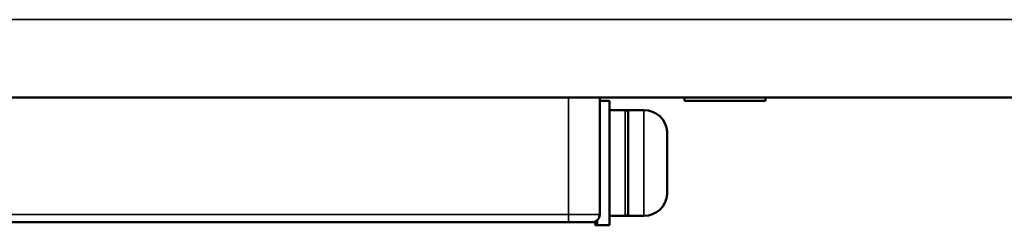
# Model space of a CAD drawing. Header units: millimetres. Extents: x 163 to 2699, y 224 to 730.
# Tile 2 of 168: x 200 to 264, y 397 to 411. Entities that reach past the tile are written whole.
import ezdxf

# ---------------------------------------------------------------- set-up
doc = ezdxf.new("R2010")
doc.units = ezdxf.units.MM
doc.layers.add('可見 (ISO)', color=7, linetype='Continuous', lineweight=50)
doc.layers.add('窄部可見 (ISO)', color=7, linetype='Continuous', lineweight=35)

msp = doc.modelspace()

# ---------------------------------------------------------------- linework, layer by layer
at = {"layer": '可見 (ISO)'}
for p, q in [((165.664, 405.522), (317.664, 405.522)), ((237.641, 405.522), (237.641, 398.022)), ((237.641, 405.322), (238.265, 405.322)), ((238.265, 405.322), (238.265, 397.322)), ((243.064, 405.322), (243.064, 405.522)), ((248.264, 405.322), (243.064, 405.322)), ((248.264, 405.322), (248.264, 405.522)), ((238.265, 404.722), (239.265, 404.722)), ((239.348, 404.722), (239.348, 404.704)), ((239.348, 404.722), (239.465, 404.722)), ((239.465, 404.722), (239.465, 397.922)), ((239.465, 404.722), (240.465, 404.722)), ((241.957, 403.322), (241.962, 403.322)), ((241.965, 403.155), (241.965, 401.822)), ((241.957, 401.822), (241.965, 401.822)), ((241.965, 400.822), (241.957, 400.822)), ((241.965, 400.822), (241.965, 399.489)), ((241.962, 399.322), (241.957, 399.322)), ((237.348, 397.567), (237.348, 397.322)), ((237.465, 397.641), (237.465, 397.322)), ((238.265, 397.922), (239.265, 397.922)), ((239.348, 397.94), (239.348, 397.922)), ((239.348, 397.922), (239.465, 397.922)), ((239.465, 397.922), (240.465, 397.922)), ((172.664, 397.522), (235.641, 397.522)), ((237.141, 397.522), (235.641, 397.522)), ((237.348, 397.322), (237.465, 397.322)), ((237.465, 397.322), (238.265, 397.322))]:
    msp.add_line(p, q, dxfattribs=at)
at = {"layer": '可見 (ISO)', "flags": 128}
for points in [[(241.965, 403.155), (241.965, 403.161), (241.965, 403.168), (241.965, 403.175), (241.965, 403.182), (241.965, 403.188), (241.965, 403.195), (241.965, 403.202), (241.964, 403.209), (241.964, 403.216), (241.964, 403.223), (241.964, 403.23), (241.963, 403.237), (241.963, 403.244), (241.963, 403.251), (241.962, 403.258), (241.962, 403.265), (241.961, 403.272), (241.961, 403.279), (241.96, 403.286), (241.959, 403.293), (241.959, 403.3), (241.958, 403.307), (241.957, 403.314), (241.957, 403.322)], [(241.957, 400.822), (241.958, 400.864), (241.959, 400.907), (241.959, 400.95), (241.96, 400.992), (241.961, 401.034), (241.961, 401.076), (241.961, 401.118), (241.962, 401.159), (241.962, 401.2), (241.962, 401.241), (241.962, 401.281), (241.962, 401.322), (241.962, 401.362), (241.962, 401.402), (241.962, 401.443), (241.962, 401.484), (241.961, 401.526), (241.961, 401.567), (241.961, 401.609), (241.96, 401.651), (241.959, 401.694), (241.959, 401.736), (241.958, 401.779), (241.957, 401.822)], [(241.957, 399.322), (241.957, 399.329), (241.958, 399.336), (241.959, 399.343), (241.959, 399.35), (241.96, 399.357), (241.961, 399.364), (241.961, 399.371), (241.962, 399.378), (241.962, 399.385), (241.963, 399.392), (241.963, 399.399), (241.963, 399.406), (241.964, 399.413), (241.964, 399.42), (241.964, 399.427), (241.964, 399.434), (241.965, 399.441), (241.965, 399.448), (241.965, 399.455), (241.965, 399.462), (241.965, 399.468), (241.965, 399.475), (241.965, 399.482), (241.965, 399.489)]]:
    msp.add_lwpolyline(points, dxfattribs=at)
at = {"layer": '可見 (ISO)'}
for centre, radius, start, end in [((239.265, 404.522), 0.2, 0, 90), ((240.465, 403.222), 1.5, 3.82255, 90), ((240.465, 399.422), 1.5, 270, 356.17745), ((237.141, 398.022), 0.5, 270, 0), ((239.265, 398.122), 0.2, 270, 0)]:
    msp.add_arc(centre, radius, start, end, dxfattribs=at)
at = {"layer": '窄部可見 (ISO)'}
for p, q in [((317.664, 410.522), (165.664, 410.522)), ((235.641, 405.522), (235.641, 398.022)), ((239.265, 397.922), (239.265, 404.722)), ((240.465, 397.922), (240.465, 404.722)), ((235.641, 398.022), (172.664, 398.022)), ((235.641, 398.022), (235.641, 397.522)), ((235.641, 398.022), (237.641, 398.022))]:
    msp.add_line(p, q, dxfattribs=at)

doc.saveas('drawing.dxf')
